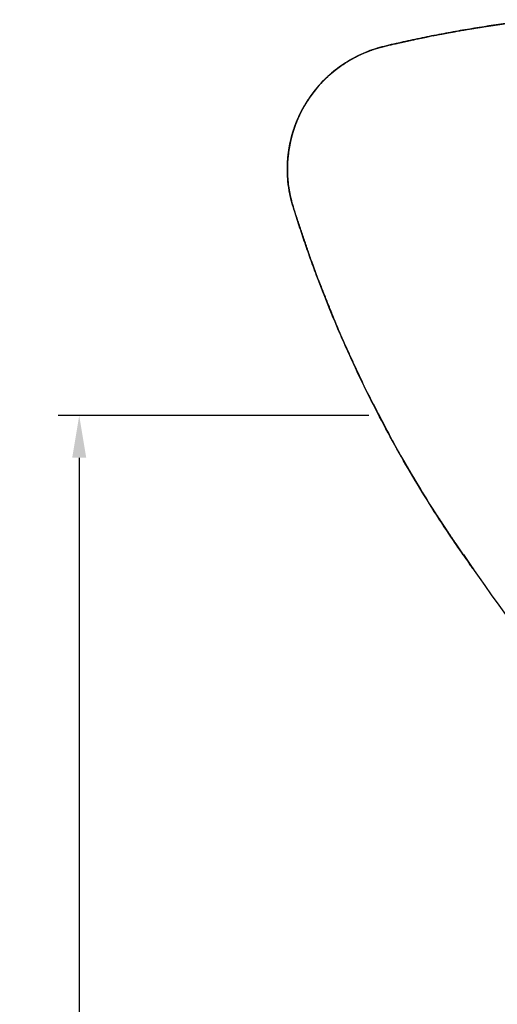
# Model space of a CAD drawing. Header units: millimetres. Extents: x 789 to 1209, y 393 to 987.
# Tile 9 of 29: x 920 to 948, y 720 to 778. Entities that reach past the tile are written whole.
import ezdxf

# ---------------------------------------------------------------- set-up
doc = ezdxf.new("R2010")
doc.units = ezdxf.units.MM
doc.header["$LTSCALE"] = 0.1
for name, color, linetype in [('03___PRT_ALL_CURVES', 7, 'Continuous'), ('06___PRT_ALL_SURFS', 7, 'Continuous'), ('DIM', 3, 'Continuous')]:
    doc.layers.add(name, color=color, linetype=linetype)
doc.styles.get("Standard").update_dxf_attribs({"font": 'arial_0.ttf'})
doc.dimstyles.new('ISO-25', dxfattribs={"dimtxt": 2.5, "dimasz": 2.5, "dimexe": 1.25, "dimexo": 0.625, "dimtad": 1, "dimtxsty": 'Standard', "dimcen": 2.5, "dimadec": 0, "dimazin": 0, "dimtfac": 1, "dimtmove": 0, "dimatfit": 3, "dimfxl": 1, "dimarcsym": 0})

# ---------------------------------------------------------------- blocks, each defined once
blk = doc.blocks.new('*D14')
at = {"layer": 'Defpoints', "color": 0, "transparency": 16777216}
for p in [(940.969, 754.884), (923.109, 487.632), (1008.917, 487.632)]:
    blk.add_point(p, dxfattribs=at)
at = {"layer": 'DIM', "color": 0, "lineweight": -2, "transparency": 16777216}
for p, q in [((940.344, 754.884), (921.859, 754.884)), ((923.109, 752.384), (923.109, 490.132)), ((1008.292, 487.632), (921.859, 487.632))]:
    blk.add_line(p, q, dxfattribs=at)
at = {"layer": 'DIM', "color": 0, "transparency": 16777216}
for points in [[(922.692, 752.384), (923.526, 752.384), (923.109, 754.884)], [(922.692, 490.132), (923.526, 490.132), (923.109, 487.632)]]:
    blk.add_solid(points, dxfattribs=at)
at = {"layer": 'DIM', "color": 0, "transparency": 16777216, "insert": (921.208, 621.258), "char_height": 2.5, "attachment_point": 5, "rotation": 90}
blk.add_mtext('1200', dxfattribs=at)

msp = doc.modelspace()

# ---------------------------------------------------------------- linework, layer by layer
at = {"color": 7, "linetype": 'Continuous'}
for centre, radius, start, end in [((942.99, 769.538), 7.501, 139.50235, 180.00307), ((942.907, 769.536), 7.417, 179.98121, 183.45359), ((953.078, 772.491), 18.01, 196.68909, 197.01179), ((1007.483, 789.524), 75.02, 214.89432, 215.69963)]:
    msp.add_arc(centre, radius, start, end, dxfattribs=at)
for points, knots in [([(950.316, 778.418), (949.556, 778.333), (948.036, 778.139), (946.144, 777.838), (944.634, 777.563), (943.503, 777.339), (942.563, 777.135), (941.811, 776.967), (941.435, 776.88), (941.248, 776.833)], [0, 0, 0, 0, 0.249279, 0.498882, 0.623882, 0.749047, 0.874409, 0.93717, 1, 1, 1, 1]), ([(941.248, 776.833), (941.058, 776.786), (940.679, 776.684), (940.127, 776.479), (939.591, 776.233), (938.904, 775.85), (938.103, 775.269), (937.543, 774.71), (937.287, 774.41)], [0, 0, 0, 0, 0.12451, 0.24918, 0.373985, 0.498927, 0.749126, 1, 1, 1, 1]), ([(935.503, 769.089), (935.521, 768.789), (935.574, 768.34), (935.701, 767.752), (935.783, 767.463), (935.826, 767.319)], [0, 0, 0, 0, 0.499631, 0.749705, 1, 1, 1, 1]), ([(935.855, 767.222), (935.925, 766.995), (936.07, 766.543), (936.292, 765.866), (936.519, 765.189), (936.832, 764.29), (937.241, 763.17), (937.929, 761.387), (938.855, 759.178), (940.477, 755.692), (942.76, 751.444), (944.846, 748.192), (945.951, 746.608)], [0, 0, 0, 0, 0.030893, 0.061817, 0.092773, 0.123759, 0.185821, 0.247993, 0.37264, 0.497646, 0.748455, 1, 1, 1, 1])]:
    msp.add_open_spline(points, degree=3, knots=knots, dxfattribs=at)
at = {"layer": '03___PRT_ALL_CURVES', "color": 4, "linetype": 'Continuous'}
for p, q in [((945.198, 777.665), (945.427, 777.706)), ((939.654, 776.256), (939.68, 776.269)), ((938.777, 775.744), (938.805, 775.763)), ((937.979, 775.119), (938.002, 775.14)), ((937.272, 774.392), (937.297, 774.422)), ((936.841, 773.833), (936.853, 773.851)), ((935.875, 771.911), (935.888, 771.951)), ((935.68, 771.216), (935.69, 771.261)), ((935.553, 770.513), (935.558, 770.546)), ((935.494, 769.801), (935.495, 769.818)), ((935.504, 769.076), (935.503, 769.089)), ((935.849, 767.242), (935.826, 767.319))]:
    msp.add_line(p, q, dxfattribs=at)
at = {"layer": '03___PRT_ALL_CURVES', "color": 40, "linetype": 'Continuous'}
for centre, radius, start, end in [((942.995, 769.535), 7.506, 140.29839, 144.23362), ((942.981, 769.547), 7.488, 139.50321, 140.29736), ((942.976, 769.551), 7.482, 139.22701, 139.50314), ((942.972, 769.554), 7.476, 138.60086, 139.22705), ((942.983, 769.543), 7.492, 145.47141, 155.35756), ((943, 769.531), 7.513, 144.23289, 145.47533), ((943.002, 769.533), 7.513, 155.3532, 156.65032), ((942.975, 769.544), 7.484, 160.68105, 161.6742), ((942.994, 769.537), 7.505, 156.64947, 160.6799), ((942.979, 769.542), 7.489, 161.67464, 166.5261), ((943.002, 769.536), 7.512, 167.71392, 171.59799), ((943.004, 769.536), 7.514, 166.52186, 167.71436), ((942.98, 769.539), 7.49, 172.89452, 177.58287), ((942.986, 769.539), 7.496, 171.59861, 172.89412), ((942.997, 769.538), 7.507, 178.31132, 182.55667), ((942.999, 769.538), 7.51, 177.57996, 178.3117), ((942.973, 769.537), 7.484, 182.55853, 183.16758), ((942.968, 769.537), 7.478, 183.16762, 183.43675), ((942.964, 769.537), 7.474, 183.43675, 183.74121), ((1007.464, 789.51), 74.996, 214.89416, 215.69381)]:
    msp.add_arc(centre, radius, start, end, dxfattribs=at)
for points, knots in [([(937.364, 774.499), (937.702, 774.882), (938.269, 775.406), (939.118, 775.978), (939.796, 776.339), (940.389, 776.581), (940.876, 776.739), (941.301, 776.849), (941.782, 776.959), (942.496, 777.122), (943.391, 777.315), (944.468, 777.531), (945.548, 777.731), (946.631, 777.915), (948.078, 778.139), (949.307, 778.302), (950.176, 778.402), (950.317, 778.418)], [0, 0, 0, 0, 0.111065, 0.166598, 0.22213, 0.277663, 0.305429, 0.333195, 0.372946, 0.412697, 0.492199, 0.5717, 0.651202, 0.730704, 0.810205, 0.969209, 1, 1, 1, 1]), ([(945.951, 746.608), (945.669, 747.013), (944.576, 748.613), (942.778, 751.479), (941.038, 754.644), (939.757, 757.234), (938.853, 759.203), (938.006, 761.197), (937.349, 762.879), (936.852, 764.235), (936.494, 765.258), (936.208, 766.114), (935.988, 766.802), (935.839, 767.268), (935.718, 767.687), (935.605, 768.186), (935.537, 768.642), (935.511, 768.973), (935.506, 769.049)], [0, 0, 0, 0, 0.059409, 0.233365, 0.407321, 0.494299, 0.581277, 0.668255, 0.755233, 0.798722, 0.842211, 0.8857, 0.907445, 0.929189, 0.944591, 0.959993, 0.990796, 1, 1, 1, 1])]:
    msp.add_open_spline(points, degree=3, knots=knots, dxfattribs=at)
at = {"layer": '03___PRT_ALL_CURVES', "color": 4, "linetype": 'Continuous'}
for points, knots in [([(945.427, 777.706), (945.48, 777.716), (945.588, 777.735), (945.749, 777.763), (945.91, 777.791), (946.044, 777.814), (946.152, 777.833), (946.233, 777.846), (946.313, 777.86), (946.374, 777.87), (946.414, 777.877), (946.431, 777.879), (946.444, 777.882), (946.458, 777.884), (946.472, 777.886), (946.489, 777.889), (946.511, 777.893), (946.539, 777.897), (946.572, 777.903), (946.617, 777.91), (946.651, 777.915), (946.673, 777.919)], [0, 0, 0, 0, 0.125, 0.25, 0.375, 0.5, 0.5625, 0.625, 0.6875, 0.75, 0.765625, 0.78125, 0.789062, 0.796875, 0.8125, 0.828125, 0.84375, 0.875, 0.90625, 0.9375, 1, 1, 1, 1]), ([(946.673, 777.919), (946.695, 777.923), (946.738, 777.929), (946.792, 777.938), (946.835, 777.945), (946.862, 777.949), (946.883, 777.953), (946.899, 777.955), (946.913, 777.957), (946.922, 777.959), (946.927, 777.96), (946.932, 777.961), (946.935, 777.961), (946.939, 777.962), (946.946, 777.963), (946.956, 777.964), (946.968, 777.966), (946.984, 777.969), (947.005, 777.972), (947.037, 777.977), (947.078, 777.983), (947.111, 777.989), (947.127, 777.991)], [0, 0, 0, 0, 0.125, 0.25, 0.3125, 0.375, 0.40625, 0.4375, 0.46875, 0.484375, 0.492188, 0.5, 0.507812, 0.515625, 0.53125, 0.5625, 0.59375, 0.625, 0.6875, 0.75, 0.875, 1, 1, 1, 1]), ([(947.127, 777.991), (947.159, 777.996), (947.224, 778.006), (947.321, 778.021), (947.402, 778.033), (947.467, 778.043), (947.515, 778.05), (947.555, 778.056), (947.588, 778.061), (947.608, 778.064), (947.624, 778.067), (947.634, 778.068), (947.641, 778.069), (947.646, 778.07), (947.651, 778.071), (947.657, 778.072), (947.668, 778.073), (947.681, 778.075), (947.702, 778.078), (947.728, 778.082), (947.759, 778.087), (947.8, 778.093), (947.873, 778.103), (947.936, 778.112), (947.977, 778.119)], [0, 0, 0, 0, 0.125, 0.25, 0.375, 0.4375, 0.5, 0.5625, 0.59375, 0.625, 0.640625, 0.65625, 0.664062, 0.667969, 0.671875, 0.679688, 0.6875, 0.703125, 0.71875, 0.75, 0.78125, 0.8125, 0.875, 1, 1, 1, 1]), ([(942.529, 777.128), (942.55, 777.132), (942.582, 777.139), (942.625, 777.149), (942.657, 777.156), (942.684, 777.161), (942.705, 777.166), (942.721, 777.17), (942.737, 777.173), (942.75, 777.176), (942.761, 777.178), (942.768, 777.18), (942.773, 777.181), (942.777, 777.182), (942.78, 777.183), (942.783, 777.183), (942.785, 777.184), (942.785, 777.184), (942.787, 777.184), (942.788, 777.184), (942.789, 777.184), (942.791, 777.185), (942.793, 777.185), (942.797, 777.186), (942.802, 777.187), (942.808, 777.188), (942.813, 777.19), (942.821, 777.191), (942.83, 777.193), (942.841, 777.196), (942.857, 777.199), (942.868, 777.201), (942.875, 777.203)], [0, 0, 0, 0, 0.125, 0.1875, 0.25, 0.3125, 0.34375, 0.375, 0.40625, 0.4375, 0.453125, 0.46875, 0.476562, 0.484375, 0.492188, 0.496094, 0.5, 0.503906, 0.507812, 0.515625, 0.523438, 0.53125, 0.546875, 0.5625, 0.59375, 0.625, 0.65625, 0.6875, 0.75, 0.8125, 0.875, 1, 1, 1, 1]), ([(942.875, 777.203), (942.918, 777.212), (943.003, 777.23), (943.131, 777.258), (943.238, 777.28), (943.324, 777.298), (943.388, 777.312), (943.441, 777.323), (943.484, 777.331), (943.516, 777.338), (943.548, 777.345), (943.575, 777.35), (943.596, 777.355), (943.609, 777.357), (943.62, 777.359), (943.628, 777.361), (943.635, 777.363), (943.64, 777.364), (943.644, 777.364), (943.647, 777.365), (943.65, 777.366), (943.655, 777.367), (943.66, 777.368), (943.668, 777.369), (943.677, 777.371), (943.691, 777.374), (943.709, 777.378), (943.731, 777.382), (943.753, 777.387), (943.782, 777.392), (943.804, 777.397), (943.818, 777.4)], [0, 0, 0, 0, 0.125, 0.25, 0.375, 0.4375, 0.5, 0.5625, 0.59375, 0.625, 0.65625, 0.6875, 0.703125, 0.71875, 0.726562, 0.734375, 0.742188, 0.746094, 0.75, 0.753906, 0.757812, 0.765625, 0.773438, 0.78125, 0.796875, 0.8125, 0.84375, 0.875, 0.90625, 0.9375, 1, 1, 1, 1]), ([(944.16, 777.468), (944.246, 777.485), (944.374, 777.51), (944.545, 777.543), (944.652, 777.563), (944.738, 777.58), (944.803, 777.592), (944.856, 777.602), (944.899, 777.61), (944.931, 777.616), (944.965, 777.622), (945.009, 777.63), (945.087, 777.645), (945.154, 777.657), (945.198, 777.665)], [0, 0, 0, 0, 0.25, 0.375, 0.5, 0.5625, 0.625, 0.6875, 0.71875, 0.75, 0.78125, 0.8125, 0.875, 1, 1, 1, 1]), ([(939.68, 776.269), (939.716, 776.286), (939.76, 776.307), (939.813, 776.333), (939.849, 776.349), (939.893, 776.369), (939.947, 776.394), (940.001, 776.417), (940.055, 776.44), (940.109, 776.464), (940.164, 776.485), (940.218, 776.508), (940.264, 776.526), (940.301, 776.54), (940.328, 776.55), (940.356, 776.561), (940.376, 776.568), (940.39, 776.574), (940.397, 776.576), (940.404, 776.579), (940.415, 776.583), (940.428, 776.587), (940.449, 776.595), (940.476, 776.604), (940.518, 776.619), (940.55, 776.631), (940.572, 776.638)], [0, 0, 0, 0, 0.125, 0.15625, 0.1875, 0.25, 0.3125, 0.375, 0.4375, 0.5, 0.5625, 0.625, 0.6875, 0.71875, 0.75, 0.78125, 0.8125, 0.820312, 0.828125, 0.835938, 0.84375, 0.859375, 0.875, 0.90625, 0.9375, 1, 1, 1, 1]), ([(940.613, 776.652), (940.638, 776.66), (940.688, 776.677), (940.75, 776.696), (940.8, 776.712), (940.838, 776.723), (940.876, 776.734), (940.913, 776.746), (940.951, 776.756), (940.989, 776.767), (941.02, 776.776), (941.046, 776.782), (941.065, 776.787), (941.084, 776.792), (941.098, 776.796), (941.107, 776.799), (941.111, 776.8), (941.114, 776.8), (941.118, 776.801), (941.126, 776.803), (941.136, 776.806), (941.153, 776.81), (941.173, 776.815), (941.206, 776.823), (941.231, 776.829), (941.247, 776.834)], [0, 0, 0, 0, 0.125, 0.25, 0.3125, 0.375, 0.4375, 0.5, 0.5625, 0.625, 0.6875, 0.71875, 0.75, 0.78125, 0.8125, 0.820312, 0.828125, 0.832031, 0.835938, 0.84375, 0.859375, 0.875, 0.90625, 0.9375, 1, 1, 1, 1]), ([(941.469, 776.886), (941.512, 776.896), (941.597, 776.916), (941.724, 776.946), (941.83, 776.97), (941.915, 776.99), (941.979, 777.004), (942.043, 777.019), (942.096, 777.031), (942.139, 777.04), (942.165, 777.046), (942.187, 777.051), (942.203, 777.055), (942.216, 777.058), (942.227, 777.06), (942.234, 777.062), (942.244, 777.064), (942.256, 777.067), (942.271, 777.07), (942.29, 777.074), (942.314, 777.08), (942.345, 777.087), (942.394, 777.098), (942.455, 777.111), (942.505, 777.122), (942.529, 777.128)], [0, 0, 0, 0, 0.125, 0.25, 0.375, 0.4375, 0.5, 0.5625, 0.625, 0.65625, 0.6875, 0.703125, 0.71875, 0.734375, 0.742188, 0.75, 0.757812, 0.765625, 0.78125, 0.796875, 0.8125, 0.84375, 0.875, 0.9375, 1, 1, 1, 1]), ([(938.805, 775.763), (938.838, 775.784), (938.879, 775.811), (938.928, 775.844), (938.961, 775.865), (939.003, 775.891), (939.044, 775.917), (939.078, 775.938), (939.103, 775.953), (939.128, 775.968), (939.153, 775.983), (939.175, 775.996), (939.189, 776.004), (939.198, 776.009), (939.204, 776.013), (939.212, 776.017), (939.221, 776.023), (939.239, 776.033), (939.264, 776.047), (939.294, 776.064), (939.318, 776.078), (939.338, 776.09), (939.351, 776.097), (939.36, 776.102), (939.364, 776.104), (939.369, 776.107), (939.374, 776.11), (939.387, 776.117), (939.406, 776.127), (939.432, 776.141), (939.458, 776.155), (939.48, 776.167), (939.495, 776.175), (939.504, 776.179), (939.514, 776.184), (939.525, 776.19), (939.554, 776.205), (939.597, 776.227), (939.635, 776.246), (939.654, 776.256)], [0, 0, 0, 0, 0.125, 0.15625, 0.1875, 0.25, 0.3125, 0.34375, 0.375, 0.40625, 0.4375, 0.46875, 0.484375, 0.492188, 0.5, 0.507812, 0.515625, 0.53125, 0.5625, 0.59375, 0.625, 0.640625, 0.65625, 0.664062, 0.667969, 0.671875, 0.679688, 0.6875, 0.71875, 0.75, 0.78125, 0.8125, 0.828125, 0.835938, 0.84375, 0.859375, 0.875, 0.9375, 1, 1, 1, 1]), ([(938.002, 775.14), (938.032, 775.166), (938.069, 775.198), (938.113, 775.237), (938.143, 775.262), (938.181, 775.293), (938.218, 775.325), (938.248, 775.35), (938.271, 775.368), (938.294, 775.387), (938.317, 775.405), (938.337, 775.421), (938.35, 775.431), (938.358, 775.437), (938.363, 775.442), (938.37, 775.447), (938.379, 775.454), (938.395, 775.466), (938.418, 775.484), (938.445, 775.505), (938.468, 775.522), (938.486, 775.536), (938.498, 775.544), (938.506, 775.551), (938.51, 775.554), (938.514, 775.557), (938.519, 775.56), (938.531, 775.569), (938.549, 775.582), (938.572, 775.599), (938.596, 775.617), (938.616, 775.631), (938.63, 775.641), (938.638, 775.647), (938.647, 775.653), (938.658, 775.661), (938.685, 775.68), (938.724, 775.707), (938.76, 775.732), (938.777, 775.744)], [0, 0, 0, 0, 0.125, 0.15625, 0.1875, 0.25, 0.3125, 0.34375, 0.375, 0.40625, 0.4375, 0.46875, 0.484375, 0.492188, 0.5, 0.507812, 0.515625, 0.53125, 0.5625, 0.59375, 0.625, 0.640625, 0.65625, 0.664062, 0.667969, 0.671875, 0.679688, 0.6875, 0.71875, 0.75, 0.78125, 0.8125, 0.828125, 0.835938, 0.84375, 0.859375, 0.875, 0.9375, 1, 1, 1, 1]), ([(937.364, 774.499), (937.375, 774.511), (937.391, 774.529), (937.413, 774.553), (937.427, 774.569), (937.438, 774.581), (937.444, 774.588), (937.449, 774.594), (937.452, 774.597), (937.455, 774.601), (937.46, 774.605), (937.47, 774.616), (937.485, 774.632), (937.505, 774.653), (937.525, 774.675), (937.54, 774.691), (937.55, 774.702), (937.554, 774.706), (937.558, 774.71), (937.561, 774.713), (937.565, 774.718), (937.573, 774.726), (937.584, 774.737), (937.598, 774.752), (937.615, 774.77), (937.63, 774.784), (937.639, 774.795), (937.645, 774.801), (937.649, 774.805), (937.655, 774.81), (937.662, 774.817), (937.674, 774.829), (937.691, 774.846), (937.712, 774.867), (937.73, 774.884), (937.744, 774.898), (937.752, 774.907), (937.758, 774.913), (937.762, 774.916), (937.765, 774.919), (937.768, 774.923), (937.777, 774.931), (937.79, 774.944), (937.808, 774.961), (937.823, 774.975), (937.835, 774.986), (937.842, 774.993), (937.848, 774.999), (937.852, 775.003), (937.855, 775.005), (937.858, 775.009), (937.865, 775.015), (937.875, 775.024), (937.89, 775.038), (937.909, 775.056), (937.94, 775.084), (937.963, 775.105), (937.979, 775.119)], [0, 0, 0, 0, 0.0625, 0.09375, 0.125, 0.140625, 0.15625, 0.164062, 0.167969, 0.171875, 0.179688, 0.1875, 0.21875, 0.25, 0.28125, 0.3125, 0.320312, 0.328125, 0.332031, 0.335938, 0.34375, 0.359375, 0.375, 0.40625, 0.4375, 0.46875, 0.484375, 0.492188, 0.5, 0.507812, 0.515625, 0.53125, 0.5625, 0.59375, 0.625, 0.640625, 0.65625, 0.664062, 0.667969, 0.671875, 0.679688, 0.6875, 0.71875, 0.75, 0.78125, 0.796875, 0.8125, 0.820312, 0.828125, 0.832031, 0.835938, 0.84375, 0.859375, 0.875, 0.90625, 0.9375, 1, 1, 1, 1]), ([(936.853, 773.851), (936.859, 773.859), (936.867, 773.871), (936.879, 773.887), (936.886, 773.897), (936.891, 773.905), (936.895, 773.91), (936.897, 773.913), (936.899, 773.915), (936.901, 773.918), (936.903, 773.921), (936.909, 773.929), (936.918, 773.941), (936.929, 773.957), (936.941, 773.973), (936.95, 773.985), (936.955, 773.993), (936.958, 773.996), (936.96, 773.999), (936.961, 774.001), (936.964, 774.004), (936.968, 774.009), (936.973, 774.017), (936.981, 774.027), (936.99, 774.038), (936.997, 774.048), (937.002, 774.055), (937.005, 774.059), (937.007, 774.062), (937.01, 774.066), (937.014, 774.071), (937.021, 774.08), (937.031, 774.093), (937.043, 774.109), (937.059, 774.13), (937.079, 774.155), (937.103, 774.186), (937.122, 774.209), (937.134, 774.225), (937.142, 774.235), (937.155, 774.251), (937.175, 774.275), (937.19, 774.294), (937.198, 774.304)], [0, 0, 0, 0, 0.0625, 0.09375, 0.125, 0.140625, 0.15625, 0.164062, 0.167969, 0.171875, 0.179688, 0.1875, 0.21875, 0.25, 0.28125, 0.3125, 0.320312, 0.328125, 0.332031, 0.335938, 0.34375, 0.359375, 0.375, 0.40625, 0.4375, 0.46875, 0.484375, 0.492188, 0.5, 0.507812, 0.515625, 0.53125, 0.5625, 0.59375, 0.625, 0.6875, 0.75, 0.8125, 0.828125, 0.84375, 0.875, 0.9375, 1, 1, 1, 1]), ([(937.198, 774.304), (937.204, 774.311), (937.213, 774.322), (937.225, 774.337), (937.234, 774.347), (937.239, 774.353), (937.243, 774.358), (937.246, 774.361), (937.248, 774.364), (937.25, 774.367), (937.256, 774.373), (937.263, 774.382), (937.269, 774.389), (937.272, 774.392)], [0, 0, 0, 0, 0.25, 0.4375, 0.53125, 0.625, 0.671875, 0.71875, 0.742188, 0.765625, 0.8125, 0.90625, 1, 1, 1, 1]), ([(937.297, 774.422), (937.305, 774.432), (937.318, 774.446), (937.333, 774.464), (937.342, 774.473), (937.348, 774.48), (937.352, 774.485), (937.357, 774.491), (937.361, 774.496), (937.364, 774.499)], [0, 0, 0, 0, 0.375, 0.5625, 0.65625, 0.75, 0.8125, 0.875, 1, 1, 1, 1]), ([(936.144, 772.602), (936.156, 772.629), (936.181, 772.682), (936.212, 772.749), (936.234, 772.796), (936.247, 772.822), (936.267, 772.861), (936.296, 772.921), (936.327, 772.98), (936.346, 773.019), (936.36, 773.045), (936.385, 773.09), (936.413, 773.142), (936.438, 773.187), (936.452, 773.213), (936.462, 773.233), (936.474, 773.252), (936.489, 773.277), (936.515, 773.322), (936.544, 773.372), (936.57, 773.417), (936.586, 773.442), (936.609, 773.479), (936.637, 773.523), (936.668, 773.573), (936.688, 773.604), (936.703, 773.629), (936.72, 773.654), (936.749, 773.697), (936.791, 773.759), (936.824, 773.808), (936.841, 773.833)], [0, 0, 0, 0, 0.0625, 0.125, 0.15625, 0.171875, 0.1875, 0.25, 0.3125, 0.328125, 0.34375, 0.375, 0.4375, 0.46875, 0.484375, 0.5, 0.515625, 0.53125, 0.5625, 0.625, 0.65625, 0.671875, 0.6875, 0.75, 0.78125, 0.8125, 0.828125, 0.84375, 0.875, 0.9375, 1, 1, 1, 1]), ([(935.888, 771.951), (935.897, 771.976), (935.91, 772.013), (935.925, 772.056), (935.934, 772.081), (935.941, 772.099), (935.947, 772.118), (935.952, 772.132), (935.956, 772.141), (935.957, 772.145), (935.958, 772.148), (935.96, 772.152), (935.962, 772.158), (935.966, 772.168), (935.972, 772.183), (935.979, 772.202), (935.988, 772.225), (935.995, 772.244), (936, 772.258), (936.003, 772.265), (936.005, 772.271), (936.007, 772.275), (936.009, 772.282), (936.014, 772.292), (936.02, 772.307), (936.027, 772.326), (936.033, 772.341), (936.038, 772.353), (936.041, 772.361), (936.043, 772.366), (936.044, 772.369), (936.046, 772.373), (936.048, 772.378), (936.053, 772.389), (936.06, 772.406), (936.069, 772.429), (936.079, 772.451), (936.087, 772.47), (936.093, 772.485), (936.099, 772.5), (936.11, 772.524), (936.125, 772.56), (936.138, 772.588), (936.144, 772.602)], [0, 0, 0, 0, 0.125, 0.1875, 0.21875, 0.25, 0.28125, 0.3125, 0.320312, 0.328125, 0.332031, 0.335938, 0.34375, 0.359375, 0.375, 0.40625, 0.4375, 0.46875, 0.484375, 0.492188, 0.5, 0.507812, 0.515625, 0.53125, 0.5625, 0.59375, 0.625, 0.640625, 0.65625, 0.664062, 0.667969, 0.671875, 0.679688, 0.6875, 0.71875, 0.75, 0.78125, 0.8125, 0.828125, 0.84375, 0.875, 0.9375, 1, 1, 1, 1]), ([(935.69, 771.261), (935.696, 771.287), (935.706, 771.325), (935.718, 771.376), (935.728, 771.414), (935.738, 771.452), (935.746, 771.483), (935.753, 771.509), (935.758, 771.527), (935.763, 771.543), (935.766, 771.554), (935.767, 771.561), (935.769, 771.565), (935.77, 771.571), (935.773, 771.579), (935.777, 771.593), (935.782, 771.612), (935.789, 771.636), (935.795, 771.656), (935.8, 771.671), (935.802, 771.681), (935.804, 771.688), (935.805, 771.692), (935.806, 771.695), (935.808, 771.699), (935.81, 771.708), (935.815, 771.722), (935.821, 771.741), (935.826, 771.76), (935.831, 771.776), (935.834, 771.786), (935.837, 771.793), (935.839, 771.801), (935.842, 771.81), (935.847, 771.825), (935.853, 771.844), (935.863, 771.874), (935.87, 771.896), (935.875, 771.911)], [0, 0, 0, 0, 0.125, 0.1875, 0.25, 0.3125, 0.375, 0.40625, 0.4375, 0.46875, 0.484375, 0.492188, 0.5, 0.507812, 0.515625, 0.53125, 0.5625, 0.59375, 0.625, 0.640625, 0.65625, 0.664062, 0.667969, 0.671875, 0.679688, 0.6875, 0.71875, 0.75, 0.78125, 0.8125, 0.828125, 0.835938, 0.84375, 0.859375, 0.875, 0.90625, 0.9375, 1, 1, 1, 1]), ([(935.558, 770.546), (935.561, 770.572), (935.567, 770.611), (935.573, 770.656), (935.578, 770.682), (935.581, 770.701), (935.584, 770.721), (935.586, 770.735), (935.587, 770.745), (935.588, 770.749), (935.589, 770.752), (935.589, 770.756), (935.59, 770.763), (935.592, 770.773), (935.595, 770.789), (935.598, 770.81), (935.603, 770.834), (935.606, 770.854), (935.609, 770.868), (935.61, 770.876), (935.611, 770.882), (935.612, 770.887), (935.613, 770.893), (935.615, 770.905), (935.618, 770.921), (935.622, 770.94), (935.627, 770.966), (935.632, 770.991), (935.637, 771.017), (935.641, 771.036), (935.645, 771.056), (935.648, 771.07), (935.65, 771.08), (935.651, 771.084), (935.651, 771.087), (935.652, 771.091), (935.654, 771.098), (935.656, 771.108), (935.659, 771.124), (935.664, 771.144), (935.671, 771.176), (935.676, 771.2), (935.68, 771.216)], [0, 0, 0, 0, 0.125, 0.1875, 0.21875, 0.25, 0.28125, 0.3125, 0.320312, 0.328125, 0.332031, 0.335938, 0.34375, 0.359375, 0.375, 0.40625, 0.4375, 0.46875, 0.484375, 0.492188, 0.5, 0.507812, 0.515625, 0.53125, 0.5625, 0.59375, 0.625, 0.6875, 0.71875, 0.75, 0.78125, 0.8125, 0.820312, 0.828125, 0.832031, 0.835938, 0.84375, 0.859375, 0.875, 0.90625, 0.9375, 1, 1, 1, 1]), ([(935.495, 769.818), (935.496, 769.844), (935.498, 769.883), (935.5, 769.929), (935.501, 769.955), (935.503, 769.975), (935.504, 769.994), (935.505, 770.009), (935.505, 770.019), (935.505, 770.023), (935.506, 770.026), (935.506, 770.03), (935.506, 770.037), (935.507, 770.047), (935.508, 770.064), (935.51, 770.084), (935.512, 770.109), (935.513, 770.129), (935.514, 770.143), (935.515, 770.151), (935.515, 770.158), (935.516, 770.162), (935.516, 770.169), (935.517, 770.18), (935.519, 770.197), (935.521, 770.216), (935.522, 770.233), (935.523, 770.246), (935.524, 770.254), (935.524, 770.259), (935.525, 770.263), (935.525, 770.267), (935.526, 770.272), (935.527, 770.284), (935.529, 770.303), (935.532, 770.327), (935.534, 770.351), (935.536, 770.372), (935.538, 770.388), (935.54, 770.403), (935.543, 770.43), (935.548, 770.468), (935.551, 770.498), (935.553, 770.513)], [0, 0, 0, 0, 0.125, 0.1875, 0.21875, 0.25, 0.28125, 0.3125, 0.320312, 0.328125, 0.332031, 0.335938, 0.34375, 0.359375, 0.375, 0.40625, 0.4375, 0.46875, 0.484375, 0.492188, 0.5, 0.507812, 0.515625, 0.53125, 0.5625, 0.59375, 0.625, 0.640625, 0.65625, 0.664062, 0.667969, 0.671875, 0.679688, 0.6875, 0.71875, 0.75, 0.78125, 0.8125, 0.828125, 0.84375, 0.875, 0.9375, 1, 1, 1, 1]), ([(935.503, 769.089), (935.503, 769.102), (935.501, 769.122), (935.5, 769.148), (935.499, 769.164), (935.499, 769.177), (935.498, 769.185), (935.498, 769.191), (935.498, 769.194), (935.497, 769.199), (935.497, 769.204), (935.497, 769.216), (935.496, 769.234), (935.495, 769.259), (935.494, 769.283), (935.494, 769.302), (935.493, 769.314), (935.493, 769.319), (935.493, 769.323), (935.493, 769.327), (935.493, 769.332), (935.492, 769.341), (935.492, 769.354), (935.492, 769.37), (935.491, 769.39), (935.491, 769.406), (935.491, 769.417), (935.491, 769.424), (935.49, 769.429), (935.49, 769.435), (935.49, 769.443), (935.49, 769.458), (935.49, 769.478), (935.49, 769.503), (935.49, 769.523), (935.49, 769.539), (935.49, 769.55), (935.49, 769.557), (935.49, 769.561), (935.49, 769.564), (935.49, 769.568), (935.49, 769.578), (935.49, 769.593), (935.49, 769.612), (935.49, 769.632), (935.491, 769.647), (935.491, 769.656), (935.491, 769.661), (935.491, 769.664), (935.491, 769.668), (935.491, 769.675), (935.491, 769.686), (935.492, 769.703), (935.492, 769.724), (935.493, 769.759), (935.494, 769.784), (935.494, 769.801)], [0, 0, 0, 0, 0.0625, 0.09375, 0.125, 0.140625, 0.15625, 0.164062, 0.167969, 0.171875, 0.179688, 0.1875, 0.21875, 0.25, 0.28125, 0.3125, 0.320312, 0.328125, 0.332031, 0.335938, 0.34375, 0.359375, 0.375, 0.40625, 0.4375, 0.46875, 0.484375, 0.492188, 0.5, 0.507812, 0.515625, 0.53125, 0.5625, 0.59375, 0.625, 0.640625, 0.65625, 0.664062, 0.667969, 0.671875, 0.679688, 0.6875, 0.71875, 0.75, 0.78125, 0.8125, 0.820312, 0.828125, 0.832031, 0.835938, 0.84375, 0.859375, 0.875, 0.90625, 0.9375, 1, 1, 1, 1]), ([(935.826, 767.319), (935.816, 767.35), (935.802, 767.397), (935.783, 767.46), (935.77, 767.507), (935.757, 767.554), (935.746, 767.594), (935.738, 767.626), (935.732, 767.649), (935.727, 767.669), (935.723, 767.683), (935.721, 767.691), (935.719, 767.696), (935.718, 767.704), (935.715, 767.713), (935.711, 767.73), (935.705, 767.754), (935.699, 767.783), (935.693, 767.806), (935.688, 767.826), (935.685, 767.837), (935.683, 767.846), (935.682, 767.85), (935.681, 767.854), (935.68, 767.859), (935.678, 767.871), (935.674, 767.889), (935.668, 767.913), (935.663, 767.937), (935.658, 767.957), (935.655, 767.971), (935.654, 767.979), (935.652, 767.988), (935.649, 767.999), (935.644, 768.026), (935.636, 768.067), (935.629, 768.102), (935.625, 768.12)], [0, 0, 0, 0, 0.125, 0.1875, 0.25, 0.3125, 0.375, 0.40625, 0.4375, 0.46875, 0.484375, 0.492188, 0.5, 0.507812, 0.515625, 0.53125, 0.5625, 0.59375, 0.625, 0.640625, 0.65625, 0.664062, 0.667969, 0.671875, 0.679688, 0.6875, 0.71875, 0.75, 0.78125, 0.8125, 0.828125, 0.835938, 0.84375, 0.859375, 0.875, 0.9375, 1, 1, 1, 1]), ([(945.951, 746.608), (945.825, 746.799), (945.572, 747.181), (945.256, 747.659), (945.003, 748.041), (944.813, 748.327), (944.624, 748.614), (944.434, 748.9), (944.276, 749.139), (944.166, 749.306), (944.102, 749.402), (944.055, 749.473), (944.016, 749.533), (943.984, 749.581), (943.964, 749.611), (943.948, 749.634), (943.939, 749.649), (943.931, 749.661), (943.923, 749.674), (943.909, 749.697), (943.89, 749.73), (943.858, 749.783), (943.819, 749.849), (943.757, 749.955), (943.679, 750.087), (943.585, 750.245), (943.46, 750.456), (943.304, 750.72), (943.117, 751.037), (942.929, 751.354), (942.742, 751.671), (942.555, 751.988), (942.399, 752.252), (942.274, 752.463), (942.18, 752.622), (942.102, 752.754), (942.04, 752.859), (942.001, 752.925), (941.969, 752.978), (941.95, 753.011), (941.936, 753.034), (941.928, 753.047), (941.921, 753.061), (941.912, 753.078), (941.891, 753.119), (941.859, 753.18), (941.817, 753.262), (941.774, 753.343), (941.717, 753.452), (941.618, 753.642), (941.476, 753.914), (941.305, 754.24), (941.135, 754.566), (940.964, 754.893), (940.794, 755.219), (940.651, 755.491), (940.538, 755.708), (940.453, 755.871), (940.367, 756.034), (940.296, 756.17), (940.239, 756.279), (940.204, 756.347), (940.175, 756.401), (940.154, 756.442), (940.136, 756.476), (940.124, 756.5), (940.117, 756.514), (940.111, 756.524), (940.107, 756.534), (940.101, 756.547), (940.091, 756.569), (940.076, 756.602), (940.058, 756.641), (940.034, 756.693), (940.004, 756.758), (939.956, 756.862), (939.896, 756.992), (939.824, 757.148), (939.753, 757.304), (939.657, 757.512), (939.537, 757.772), (939.394, 758.085), (939.25, 758.397), (939.107, 758.709), (938.963, 759.021), (938.844, 759.281), (938.76, 759.463), (938.712, 759.567), (938.676, 759.645), (938.646, 759.71), (938.622, 759.762), (938.607, 759.795), (938.595, 759.821), (938.588, 759.837), (938.582, 759.85), (938.576, 759.864), (938.566, 759.889), (938.552, 759.925), (938.529, 759.982), (938.501, 760.053), (938.455, 760.167), (938.398, 760.309), (938.33, 760.48), (938.239, 760.708), (938.125, 760.993), (937.988, 761.335), (937.806, 761.79), (937.624, 762.246), (937.464, 762.645), (937.373, 762.873), (937.305, 763.044), (937.248, 763.186), (937.202, 763.3), (937.174, 763.371), (937.151, 763.428), (937.137, 763.464), (937.127, 763.489), (937.121, 763.503), (937.116, 763.518), (937.11, 763.536), (937.095, 763.58), (937.073, 763.645), (937.043, 763.733), (937.013, 763.821), (936.973, 763.938), (936.904, 764.143), (936.804, 764.435), (936.685, 764.786), (936.566, 765.137), (936.446, 765.488), (936.287, 765.956), (936.088, 766.54), (935.929, 767.008), (935.849, 767.242)], [0, 0, 0, 0, 0.03125, 0.0625, 0.078125, 0.09375, 0.109375, 0.125, 0.140625, 0.148438, 0.152344, 0.15625, 0.160156, 0.162109, 0.164062, 0.165039, 0.166016, 0.166504, 0.166992, 0.167969, 0.169922, 0.171875, 0.175781, 0.179688, 0.1875, 0.195312, 0.203125, 0.21875, 0.234375, 0.25, 0.265625, 0.28125, 0.296875, 0.304688, 0.3125, 0.320312, 0.324219, 0.328125, 0.330078, 0.332031, 0.333008, 0.333496, 0.333984, 0.334961, 0.335938, 0.339844, 0.34375, 0.347656, 0.351562, 0.359375, 0.375, 0.390625, 0.40625, 0.421875, 0.4375, 0.453125, 0.460938, 0.46875, 0.476562, 0.484375, 0.488281, 0.492188, 0.494141, 0.496094, 0.498047, 0.499023, 0.499512, 0.5, 0.500488, 0.500977, 0.501953, 0.503906, 0.505859, 0.507812, 0.511719, 0.515625, 0.523438, 0.53125, 0.539062, 0.546875, 0.5625, 0.578125, 0.59375, 0.609375, 0.625, 0.640625, 0.648438, 0.652344, 0.65625, 0.660156, 0.662109, 0.664062, 0.665039, 0.666016, 0.666504, 0.666992, 0.667969, 0.669922, 0.671875, 0.675781, 0.679688, 0.6875, 0.695312, 0.703125, 0.71875, 0.734375, 0.75, 0.78125, 0.796875, 0.804688, 0.8125, 0.820312, 0.824219, 0.828125, 0.830078, 0.832031, 0.833008, 0.833496, 0.833984, 0.834961, 0.835938, 0.839844, 0.84375, 0.847656, 0.851562, 0.859375, 0.875, 0.890625, 0.90625, 0.921875, 0.9375, 0.96875, 1, 1, 1, 1]), ([(946.521, 745.802), (946.496, 745.838), (946.445, 745.909), (946.369, 746.015), (946.306, 746.104), (946.255, 746.175), (946.217, 746.229), (946.18, 746.282), (946.148, 746.327), (946.123, 746.362), (946.108, 746.385), (946.095, 746.402), (946.086, 746.416), (946.078, 746.427), (946.072, 746.435), (946.069, 746.439), (946.067, 746.443), (946.065, 746.445), (946.062, 746.449), (946.058, 746.455), (946.052, 746.463), (946.045, 746.474), (946.035, 746.487), (946.023, 746.505), (946.004, 746.532), (945.98, 746.567), (945.961, 746.594), (945.951, 746.608)], [0, 0, 0, 0, 0.125, 0.25, 0.375, 0.4375, 0.5, 0.5625, 0.625, 0.65625, 0.6875, 0.703125, 0.71875, 0.734375, 0.742188, 0.746094, 0.75, 0.753906, 0.757812, 0.765625, 0.78125, 0.796875, 0.8125, 0.84375, 0.875, 0.9375, 1, 1, 1, 1])]:
    msp.add_open_spline(points, degree=3, knots=knots, dxfattribs=at)
at = {"layer": '06___PRT_ALL_SURFS', "color": 7, "linetype": 'Continuous'}
msp.add_line((945.968, 746.62), (946.362, 746.04), dxfattribs=at)
msp.add_lwpolyline([(946.362, 746.04), (946.604, 745.687), (946.892, 745.268), (947.228, 744.785), (947.616, 744.234), (948.061, 743.612), (948.564, 742.926), (949.11, 742.201), (949.681, 741.468), (950.253, 740.763), (950.788, 740.131), (951.274, 739.581), (951.716, 739.102), (952.118, 738.686), (952.478, 738.328), (952.793, 738.027)], dxfattribs=at)

# ---------------------------------------------------------------- dimensions: what is measured, and where the dimension line sits
at = {"layer": 'DIM'}
dim = msp.add_linear_dim(base=(923.109, 487.632), p1=(940.969, 754.884), p2=(1008.917, 487.632), angle=90, text='1200', dimstyle='ISO-25', dxfattribs=at)
dim.commit()
dim.dimension.update_dxf_attribs({"geometry": '*D14', "text_midpoint": (923.109, 621.258), "dimtype": 160})

doc.saveas('drawing.dxf')
